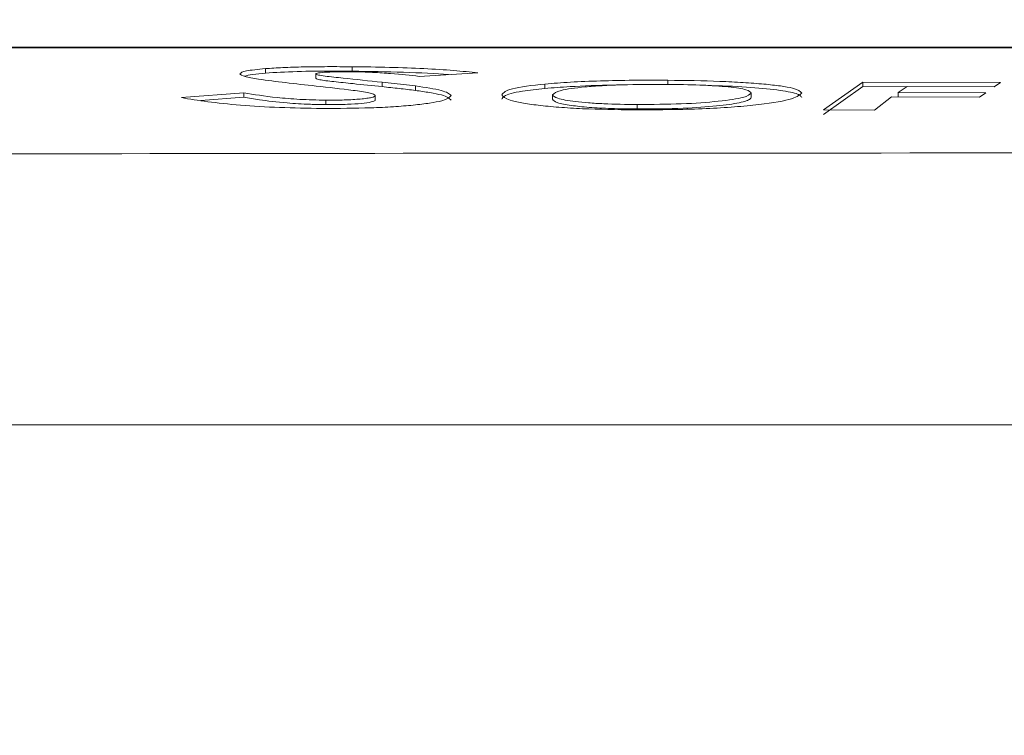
# Model space of a CAD drawing. Header units: millimetres. Extents: x 0 to 2100, y 0 to 1485.
# Tile 65 of 116: x 1137 to 1193, y 503 to 544. Entities that reach past the tile are written whole.
import ezdxf

# ---------------------------------------------------------------- set-up
doc = ezdxf.new("R2010")
doc.units = ezdxf.units.MM
doc.header["$LTSCALE"] = 5
doc.styles.add('SLDTEXTSTYLE1', font='TXT', dxfattribs={"width": 0.75})
doc.dimstyles.new('SLDDIMSTYLE0', dxfattribs={"dimtxt": 12.5, "dimasz": 15, "dimexe": 0, "dimexo": 0.0625, "dimgap": 3.125, "dimtad": 1, "dimdec": 0, "dimlfac": 0.8, "dimrnd": 1e-09, "dimzin": 12, "dimdsep": 46, "dimtxsty": 'SLDTEXTSTYLE1', "dimblk1": 'CLOSED', "dimblk2": 'CLOSED', "dimsah": 1, "dimcen": 0.09, "dimadec": 0, "dimazin": 3, "dimtfac": 1, "dimtofl": 0, "dimtmove": 0, "dimatfit": 3, "dimldrblk": 'CLOSED', "dimfxl": 1, "dimfrac": 2, "dimtolj": 1, "dimtzin": 12, "dimarcsym": 0})

# ---------------------------------------------------------------- blocks, each defined once
blk = doc.blocks.new('_CLOSED')
at = {"color": 0, "linetype": 'ByBlock', "lineweight": -2}
for p, q in [((-1, 0.166667), (0, 0)), ((-1, 0.166667), (-1, -0.166667)), ((0, 0), (-1, -0.166667)), ((0, 0), (-1, 0))]:
    blk.add_line(p, q, dxfattribs=at)
blk = doc.blocks.new('_D_9')
at = {"color": 7, "linetype": 'Continuous', "lineweight": 0}
for p, q in [((864.18, 549.437), (864.18, 715.616)), ((1428.91, 262.982), (1428.91, 715.616)), ((1428.91, 710.616), (864.18, 710.616))]:
    blk.add_line(p, q, dxfattribs=at)
at = {"color": 7, "linetype": 'Continuous', "lineweight": 0, "xscale": 15, "yscale": 15, "rotation": 180}
blk.add_blockref('_CLOSED', (864.18, 710.616), dxfattribs=at)
at = {"color": 7, "linetype": 'Continuous', "lineweight": 0, "xscale": 15, "yscale": 15}
blk.add_blockref('_CLOSED', (1428.91, 710.616), dxfattribs=at)
at = {"color": 7, "linetype": 'Continuous', "lineweight": 0, "insert": (1132.691, 726.73), "char_height": 12.5, "attachment_point": 1, "style": 'SLDTEXTSTYLE1'}
blk.add_mtext('452', dxfattribs=at)
blk = doc.blocks.new('_D_10')
at = {"color": 7, "linetype": 'Continuous', "lineweight": 0}
for p, q in [((825.432, 450.246), (825.432, 739.229)), ((1428.91, 262.982), (1428.91, 739.229)), ((825.432, 734.229), (1428.91, 734.229))]:
    blk.add_line(p, q, dxfattribs=at)
at = {"color": 7, "linetype": 'Continuous', "lineweight": 0, "xscale": 15, "yscale": 15}
for p, rotation in [((825.432, 734.229), 180), ((1428.91, 734.229), 360)]:
    blk.add_blockref('_CLOSED', p, dxfattribs=dict(at, rotation=rotation))
at = {"color": 7, "linetype": 'Continuous', "lineweight": 0, "insert": (1113.317, 750.342), "char_height": 12.5, "attachment_point": 1, "style": 'SLDTEXTSTYLE1'}
blk.add_mtext('483', dxfattribs=at)
blk = doc.blocks.new('_D_11')
at = {"color": 7, "linetype": 'Continuous', "lineweight": 0}
for p, q in [((809.902, 335.246), (809.902, 764.068)), ((1428.91, 262.982), (1428.91, 764.068)), ((809.902, 759.068), (1428.91, 759.068))]:
    blk.add_line(p, q, dxfattribs=at)
at = {"color": 7, "linetype": 'Continuous', "lineweight": 0, "xscale": 15, "yscale": 15, "rotation": 180}
blk.add_blockref('_CLOSED', (809.902, 759.068), dxfattribs=at)
at = {"color": 7, "linetype": 'Continuous', "lineweight": 0, "xscale": 15, "yscale": 15}
blk.add_blockref('_CLOSED', (1428.91, 759.068), dxfattribs=at)
at = {"color": 7, "linetype": 'Continuous', "lineweight": 0, "insert": (1105.552, 775.181), "char_height": 12.5, "attachment_point": 1, "style": 'SLDTEXTSTYLE1'}
blk.add_mtext('495', dxfattribs=at)
blk = doc.blocks.new('_D_13')
at = {"color": 7, "linetype": 'Continuous', "lineweight": 0}
for p, q in [((1193.983, 561.429), (702.69, 561.429)), ((707.69, 257.053), (707.69, 561.429)), ((825.392, 257.053), (702.69, 257.053))]:
    blk.add_line(p, q, dxfattribs=at)
at = {"color": 7, "linetype": 'Continuous', "lineweight": 0, "xscale": 15, "yscale": 15}
for p, rotation in [((707.69, 561.429), 90), ((707.69, 257.053), 270)]:
    blk.add_blockref('_CLOSED', p, dxfattribs=dict(at, rotation=rotation))
at = {"color": 7, "linetype": 'Continuous', "lineweight": 0, "insert": (691.576, 395.387), "char_height": 12.5, "attachment_point": 1, "rotation": 90, "style": 'SLDTEXTSTYLE1'}
blk.add_mtext('244', dxfattribs=at)
blk = doc.blocks.new('_D_16')
at = {"color": 7, "linetype": 'Continuous', "lineweight": 0}
for p, q in [((1150.777, 551.192), (1150.777, 685.616)), ((1428.91, 262.982), (1428.91, 685.616)), ((1428.91, 680.616), (1150.777, 680.616))]:
    blk.add_line(p, q, dxfattribs=at)
at = {"color": 7, "linetype": 'Continuous', "lineweight": 0, "xscale": 15, "yscale": 15, "rotation": 180}
blk.add_blockref('_CLOSED', (1150.777, 680.616), dxfattribs=at)
at = {"color": 7, "linetype": 'Continuous', "lineweight": 0, "xscale": 15, "yscale": 15}
blk.add_blockref('_CLOSED', (1428.91, 680.616), dxfattribs=at)
at = {"color": 7, "linetype": 'Continuous', "lineweight": 0, "insert": (1275.989, 696.73), "char_height": 12.5, "attachment_point": 1, "style": 'SLDTEXTSTYLE1'}
blk.add_mtext('223', dxfattribs=at)

msp = doc.modelspace()

# ---------------------------------------------------------------- linework, layer by layer
at = {"color": 7, "linetype": 'Continuous', "lineweight": 15}
for p, q in [((1151.324, 540.746), (1151.324, 540.495)), ((1154.158, 540.452), (1154.158, 540.201)), ((1156.219, 540.854), (1156.219, 540.603)), ((1159.992, 540.311), (1163.302, 540.511)), ((1159.772, 539.77), (1157.898, 539.982)), ((1157.898, 539.982), (1157.898, 539.731)), ((1167.073, 539.88), (1167.073, 539.629)), ((1173.993, 540.091), (1173.993, 539.84)), ((1184.987, 539.992), (1182.761, 538.421)), ((1192.734, 539.957), (1184.987, 539.992)), ((1184.987, 539.992), (1184.987, 539.741)), ((1192.387, 539.728), (1192.734, 539.957)), ((1150.113, 539.384), (1146.588, 539.112)), ((1150.113, 539.384), (1150.113, 539.132)), ((1159.772, 539.77), (1159.772, 539.519)), ((1167.496, 539.272), (1167.496, 539.021)), ((1178.69, 539.37), (1178.69, 539.119)), ((1182.761, 538.169), (1184.987, 539.741)), ((1184.987, 539.741), (1187.463, 539.73)), ((1186.978, 539.411), (1187.493, 539.749)), ((1191.91, 539.391), (1186.978, 539.411)), ((1186.978, 539.411), (1186.978, 539.16)), ((1187.493, 539.749), (1192.387, 539.728)), ((1191.563, 539.132), (1191.91, 539.391)), ((1147.682, 538.945), (1150.113, 539.132)), ((1154.721, 538.969), (1154.721, 538.718)), ((1157.516, 539.23), (1157.516, 538.979)), ((1172.273, 538.725), (1172.273, 538.473)), ((1185.636, 538.41), (1186.609, 539.152)), ((1186.609, 539.152), (1191.563, 539.132)), ((1186.978, 539.16), (1191.576, 539.141)), ((1182.761, 538.421), (1185.636, 538.41)), ((867.874, 520.676), (1351.418, 520.676))]:
    msp.add_line(p, q, dxfattribs=at)
for points, knots in [([(889.745, 542.111), (892.792, 542.1), (903.185, 542.064), (921.169, 542.031), (943.085, 542), (961.207, 541.985), (975.316, 541.976), (986.074, 541.971), (996.97, 541.967), (1008.031, 541.963), (1019.155, 541.961), (1031.76, 541.959), (1045.765, 541.957), (1061.131, 541.956), (1076.415, 541.956), (1096.738, 541.956), (1116.941, 541.956), (1137.227, 541.956), (1152.447, 541.957), (1167.722, 541.958), (1183.128, 541.959), (1198.731, 541.962), (1214.663, 541.966), (1230.8, 541.972), (1247.14, 541.981), (1263.465, 541.993), (1280.464, 542.012), (1298.082, 542.039), (1322.413, 542.094), (1340.553, 542.165), (1352.652, 542.212)], [0, 0, 0, 0, 0.02076, 0.070794, 0.120903, 0.166373, 0.189217, 0.212061, 0.235386, 0.258709, 0.282294, 0.30588, 0.338695, 0.371642, 0.404834, 0.438066, 0.504828, 0.538205, 0.571591, 0.604508, 0.63742, 0.670713, 0.704007, 0.738494, 0.772986, 0.807772, 0.84256, 0.881874, 0.921217, 1, 1, 1, 1]), ([(1352.583, 541.926), (1340.505, 541.926), (1322.382, 541.926), (1298.066, 541.926), (1278.648, 541.926), (1258.023, 541.926), (1238.522, 541.926), (1221.315, 541.926), (1206.457, 541.926), (1189.985, 541.926), (1171.975, 541.926), (1153.903, 541.926), (1137.322, 541.926), (1117.118, 541.926), (1096.979, 541.926), (1076.704, 541.926), (1061.354, 541.926), (1045.821, 541.926), (1030.605, 541.926), (1015.794, 541.926), (1001.484, 541.926), (987.068, 541.926), (972.6, 541.926), (958.11, 541.926), (940.911, 541.926), (921.102, 541.926), (894.967, 541.926), (876.505, 541.926), (865.397, 541.926)], [0, 0, 0, 0, 0.074562, 0.111881, 0.149197, 0.19311, 0.237014, 0.266768, 0.29654, 0.326282, 0.366008, 0.405911, 0.437419, 0.468929, 0.53197, 0.563433, 0.594891, 0.626582, 0.658263, 0.686904, 0.715586, 0.744241, 0.773898, 0.803579, 0.83325, 0.880684, 0.928211, 1, 1, 1, 1]), ([(1151.324, 540.746), (1150.908, 540.706), (1150.075, 540.626), (1149.948, 540.512), (1149.884, 540.455)], [0, 0, 0, 0, 0.499757, 1, 1, 1, 1]), ([(1149.884, 540.455), (1149.942, 540.404), (1150.057, 540.303), (1150.638, 540.202), (1150.929, 540.152)], [0, 0, 0, 0, 0.500693, 1, 1, 1, 1]), ([(1150.137, 540.322), (1150.268, 540.358), (1150.511, 540.425), (1151.068, 540.473), (1151.324, 540.495)], [0, 0, 0, 0, 0.539004, 1, 1, 1, 1]), ([(1156.219, 540.854), (1155.753, 540.856), (1154.825, 540.861), (1153.481, 540.846), (1152.269, 540.809), (1151.639, 540.767), (1151.324, 540.746)], [0, 0, 0, 0, 0.251426, 0.50044, 0.750645, 1, 1, 1, 1]), ([(1151.324, 540.495), (1151.884, 540.529), (1152.964, 540.594), (1154.811, 540.611), (1155.875, 540.605), (1156.219, 540.603)], [0, 0, 0, 0, 0.421131, 0.813455, 1, 1, 1, 1]), ([(1154.158, 540.452), (1154.168, 540.462), (1154.189, 540.481), (1154.35, 540.516), (1154.764, 540.55), (1155.437, 540.571), (1155.934, 540.57), (1156.185, 540.57)], [0, 0, 0, 0, 0.124564, 0.248932, 0.498979, 0.74709, 1, 1, 1, 1]), ([(1157.898, 539.982), (1157.163, 540.059), (1156.061, 540.173), (1154.808, 540.304), (1154.278, 540.387), (1154.198, 540.43), (1154.158, 540.452)], [0, 0, 0, 0, 0.500812, 0.751002, 0.875773, 1, 1, 1, 1]), ([(1156.185, 540.57), (1156.39, 540.566), (1156.798, 540.559), (1157.567, 540.529), (1158.74, 540.453), (1159.491, 540.368), (1159.992, 540.311)], [0, 0, 0, 0, 0.125178, 0.249978, 0.500005, 1, 1, 1, 1]), ([(1163.302, 540.511), (1162.863, 540.556), (1161.989, 540.645), (1160.295, 540.75), (1158.332, 540.825), (1156.923, 540.844), (1156.219, 540.854)], [0, 0, 0, 0, 0.250971, 0.50005, 0.750087, 1, 1, 1, 1]), ([(1156.219, 540.603), (1157.189, 540.587), (1159.136, 540.555), (1160.965, 540.472), (1161.63, 540.411), (1161.641, 540.41)], [0, 0, 0, 0, 0.494048, 0.991672, 1, 1, 1, 1]), ([(1150.929, 540.152), (1151.426, 540.087), (1152.42, 539.956), (1153.594, 539.829), (1154.182, 539.766)], [0, 0, 0, 0, 0.499629, 1, 1, 1, 1]), ([(1154.158, 540.201), (1154.216, 540.174), (1154.356, 540.109), (1155.219, 540.01), (1156.419, 539.884), (1157.348, 539.788), (1157.898, 539.731)], [0, 0, 0, 0, 0.154408, 0.37201, 0.628058, 1, 1, 1, 1]), ([(1167.073, 539.88), (1166.36, 539.799), (1164.933, 539.635), (1164.742, 539.396), (1164.647, 539.276)], [0, 0, 0, 0, 0.49951, 1, 1, 1, 1]), ([(1173.993, 540.091), (1173.343, 540.093), (1172.047, 540.096), (1170.17, 540.062), (1168.465, 539.992), (1167.539, 539.918), (1167.073, 539.88)], [0, 0, 0, 0, 0.251199, 0.500163, 0.749023, 1, 1, 1, 1]), ([(1167.073, 539.629), (1167.53, 539.665), (1168.658, 539.753), (1170.136, 539.82), (1171.137, 539.825), (1171.211, 539.825)], [0, 0, 0, 0, 0.386446, 0.955062, 1, 1, 1, 1]), ([(1167.496, 539.272), (1167.599, 539.357), (1167.805, 539.528), (1169.002, 539.694), (1170.277, 539.789), (1171.777, 539.856), (1173.067, 539.86), (1173.927, 539.862)], [0, 0, 0, 0, 0.2488407, 0.4986569, 0.624189, 0.7494391, 1, 1, 1, 1]), ([(1173.927, 539.862), (1174.57, 539.853), (1175.538, 539.84), (1176.686, 539.778), (1177.433, 539.717), (1178.02, 539.642), (1178.58, 539.529), (1178.646, 539.434), (1178.69, 539.37)], [0, 0, 0, 0, 0.247545, 0.372792, 0.498224, 0.623751, 0.748998, 1, 1, 1, 1]), ([(1181.54, 539.366), (1181.456, 539.462), (1181.329, 539.606), (1180.384, 539.771), (1179.437, 539.879), (1178.272, 539.967), (1176.495, 540.058), (1174.994, 540.078), (1173.993, 540.091)], [0, 0, 0, 0, 0.248831, 0.374178, 0.499234, 0.624594, 0.74965, 1, 1, 1, 1]), ([(1154.721, 538.969), (1154.222, 538.981), (1153.22, 539.004), (1151.536, 539.15), (1150.682, 539.29), (1150.113, 539.384)], [0, 0, 0, 0, 0.249262, 0.500208, 1, 1, 1, 1]), ([(1154.182, 539.766), (1154.892, 539.688), (1155.955, 539.57), (1157.073, 539.416), (1157.443, 539.312), (1157.492, 539.257), (1157.516, 539.23)], [0, 0, 0, 0, 0.500905, 0.749739, 0.87453, 1, 1, 1, 1]), ([(1157.898, 539.731), (1158.061, 539.714), (1158.388, 539.68), (1159.024, 539.611), (1159.473, 539.555), (1159.772, 539.519)], [0, 0, 0, 0, 0.25041, 0.500827, 1, 1, 1, 1]), ([(1161.79, 539.228), (1161.675, 539.328), (1161.443, 539.528), (1160.33, 539.689), (1159.772, 539.77)], [0, 0, 0, 0, 0.498975, 1, 1, 1, 1]), ([(1159.772, 539.519), (1160.049, 539.478), (1160.604, 539.398), (1161.516, 539.224), (1161.681, 539.074), (1161.79, 538.976)], [0, 0, 0, 0, 0.254213, 0.508927, 1, 1, 1, 1]), ([(1164.647, 539.025), (1164.675, 539.085), (1164.752, 539.25), (1165.534, 539.465), (1166.625, 539.581), (1167.073, 539.629)], [0, 0, 0, 0, 0.252922, 0.693396, 1, 1, 1, 1]), ([(1164.647, 539.276), (1164.723, 539.173), (1164.836, 539.017), (1165.729, 538.815), (1166.661, 538.679), (1167.833, 538.567), (1169.624, 538.456), (1171.114, 538.436), (1172.108, 538.422)], [0, 0, 0, 0, 0.2479854, 0.3733117, 0.4986697, 0.6240824, 0.7492445, 1, 1, 1, 1]), ([(1172.273, 538.725), (1171.632, 538.733), (1170.667, 538.746), (1169.508, 538.817), (1168.532, 538.914), (1167.663, 539.072), (1167.552, 539.206), (1167.496, 539.272)], [0, 0, 0, 0, 0.24947, 0.375395, 0.500398, 0.750105, 1, 1, 1, 1]), ([(1172.108, 538.422), (1173.342, 538.429), (1175.197, 538.438), (1177.405, 538.558), (1179.311, 538.722), (1181.108, 539), (1181.396, 539.244), (1181.54, 539.366)], [0, 0, 0, 0, 0.249444, 0.374949, 0.500006, 0.749634, 1, 1, 1, 1]), ([(1178.69, 539.37), (1178.607, 539.286), (1178.442, 539.117), (1176.936, 538.9), (1174.834, 538.741), (1173.127, 538.73), (1172.273, 538.725)], [0, 0, 0, 0, 0.250074, 0.499585, 0.749676, 1, 1, 1, 1]), ([(1176.488, 539.785), (1176.69, 539.781), (1177.692, 539.762), (1179.205, 539.654), (1180.769, 539.48), (1181.453, 539.287), (1181.516, 539.162), (1181.54, 539.115)], [0, 0, 0, 0, 0.065437, 0.324495, 0.583363, 0.844396, 1, 1, 1, 1]), ([(1146.588, 539.112), (1147.057, 539.034), (1147.997, 538.879), (1149.867, 538.682), (1152.096, 538.543), (1153.705, 538.518), (1154.511, 538.505)], [0, 0, 0, 0, 0.2490008, 0.4986139, 0.7487137, 1, 1, 1, 1]), ([(1150.113, 539.132), (1150.393, 539.085), (1151.073, 538.97), (1152.285, 538.823), (1153.662, 538.737), (1154.43, 538.723), (1154.721, 538.718)], [0, 0, 0, 0, 0.253446, 0.615388, 0.854564, 1, 1, 1, 1]), ([(1154.511, 538.505), (1155.448, 538.508), (1156.857, 538.511), (1158.556, 538.596), (1159.679, 538.688), (1160.605, 538.803), (1161.561, 538.979), (1161.698, 539.128), (1161.79, 539.228)], [0, 0, 0, 0, 0.249519, 0.375199, 0.500317, 0.625848, 0.750575, 1, 1, 1, 1]), ([(1157.516, 539.23), (1157.478, 539.193), (1157.42, 539.136), (1157.042, 539.073), (1156.565, 539.02), (1155.788, 538.972), (1155.077, 538.97), (1154.721, 538.969)], [0, 0, 0, 0, 0.247693, 0.373044, 0.498629, 0.748679, 1, 1, 1, 1]), ([(1154.721, 538.718), (1155.146, 538.72), (1155.888, 538.723), (1156.765, 538.785), (1157.34, 538.862), (1157.488, 538.933), (1157.512, 538.971), (1157.516, 538.979)], [0, 0, 0, 0, 0.2987288, 0.5210002, 0.7433133, 0.95124, 1, 1, 1, 1]), ([(1167.496, 539.021), (1167.549, 538.956), (1167.646, 538.835), (1168.456, 538.674), (1169.524, 538.558), (1170.843, 538.49), (1171.785, 538.479), (1172.273, 538.473)], [0, 0, 0, 0, 0.243886, 0.453223, 0.631045, 0.808947, 1, 1, 1, 1]), ([(1172.273, 538.473), (1173.164, 538.479), (1174.825, 538.49), (1176.787, 538.638), (1178.149, 538.819), (1178.632, 538.992), (1178.678, 539.092), (1178.69, 539.119)], [0, 0, 0, 0, 0.260942, 0.486439, 0.698024, 0.917652, 1, 1, 1, 1]), ([(878.007, 535.986), (891.894, 535.957), (919.99, 535.897), (962.652, 535.724), (1005.955, 535.59), (1049.367, 535.627), (1092.467, 535.816), (1137.948, 535.967), (1186.39, 535.999), (1237.694, 536.006), (1288.953, 535.981), (1322.939, 535.928), (1339.798, 535.902)], [0, 0, 0, 0, 0.09022, 0.18253, 0.277185, 0.371533, 0.464531, 0.557207, 0.667016, 0.779215, 0.890478, 1, 1, 1, 1])]:
    msp.add_open_spline(points, degree=3, knots=knots, dxfattribs=at)

# ---------------------------------------------------------------- dimensions: what is measured, and where the dimension line sits
at = {"color": 7, "linetype": 'Continuous', "lineweight": 0}
for base, p1, p2, picture, middle in [((1428.91, 759.068), (809.902, 330.246), (1428.91, 257.982), '_D_11', (1119.406, 759.068)), ((1428.91, 734.229), (825.432, 445.246), (1428.91, 257.982), '_D_10', (1127.171, 734.229)), ((864.18, 710.616), (1428.91, 257.982), (864.18, 544.437), '_D_9', (1146.545, 710.616)), ((1150.777, 680.616), (1428.91, 257.982), (1150.777, 546.192), '_D_16', (1289.843, 680.616))]:
    dim = msp.add_linear_dim(base=base, p1=p1, p2=p2, dimstyle='SLDDIMSTYLE0', dxfattribs=at)
    dim.commit()
    dim.dimension.update_dxf_attribs({"geometry": picture, "text_midpoint": middle, "dimtype": 160})
dim = msp.add_linear_dim(base=(707.69, 561.429), p1=(830.392, 257.053), p2=(1198.983, 561.429), angle=90, dimstyle='SLDDIMSTYLE0', dxfattribs=at)
dim.commit()
dim.dimension.update_dxf_attribs({"geometry": '_D_13', "text_midpoint": (707.69, 409.241), "dimtype": 160})

doc.saveas('drawing.dxf')
